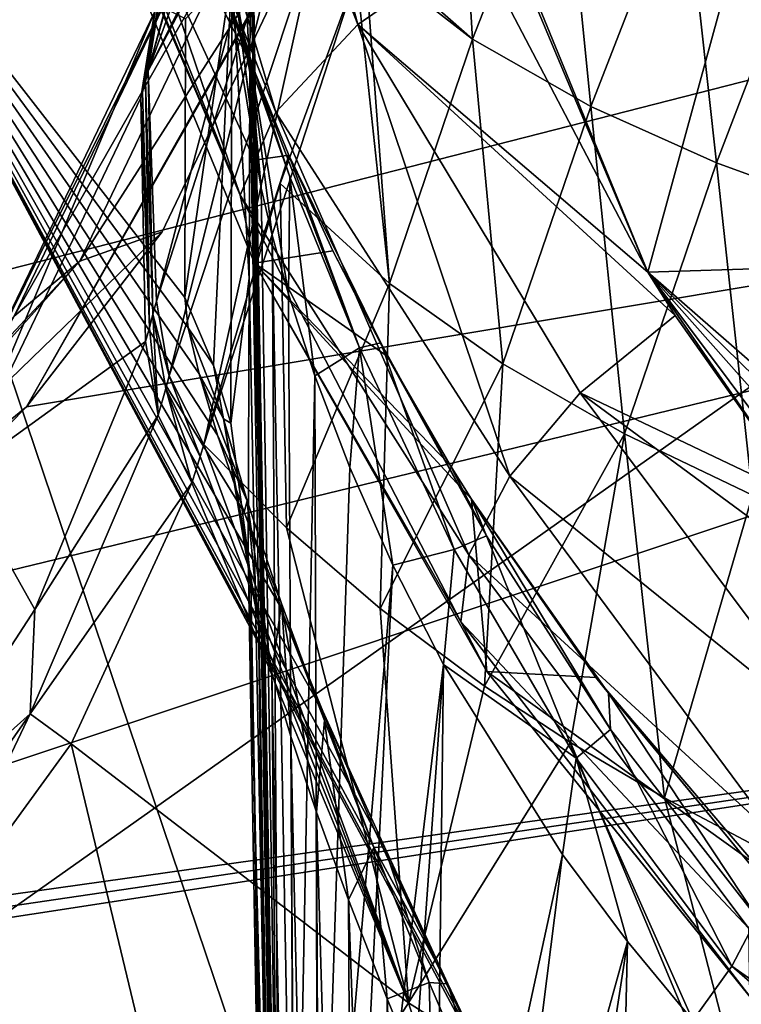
# Model space of a CAD drawing. Header units: millimetres. Extents: x -25 to 26, y -375 to 195.
# Tile 24 of 57: x -17.13 to -14.22, y 171.58 to 175.56. Entities that reach past the tile are written whole.
import ezdxf

# ---------------------------------------------------------------- set-up
doc = ezdxf.new("R2010")
doc.units = ezdxf.units.MM
doc.header["$LTSCALE"] = 20.092208
for name, color, linetype in [('100', 7, 'CONTINUOUS'), ('101', 7, 'CONTINUOUS'), ('104', 7, 'CONTINUOUS'), ('112', 7, 'CONTINUOUS'), ('113', 7, 'CONTINUOUS'), ('115', 7, 'CONTINUOUS'), ('118', 7, 'CONTINUOUS'), ('125', 7, 'CONTINUOUS'), ('126', 7, 'CONTINUOUS'), ('13', 7, 'CONTINUOUS'), ('137', 7, 'CONTINUOUS'), ('138', 7, 'CONTINUOUS'), ('139', 7, 'CONTINUOUS'), ('14', 7, 'CONTINUOUS'), ('140', 7, 'CONTINUOUS'), ('141', 7, 'CONTINUOUS'), ('19', 7, 'CONTINUOUS'), ('21', 7, 'CONTINUOUS'), ('38', 7, 'CONTINUOUS'), ('39', 7, 'CONTINUOUS'), ('40', 7, 'CONTINUOUS'), ('45', 7, 'CONTINUOUS'), ('46', 7, 'CONTINUOUS'), ('47', 7, 'CONTINUOUS'), ('48', 7, 'CONTINUOUS'), ('88', 7, 'CONTINUOUS'), ('89', 7, 'CONTINUOUS'), ('90', 7, 'CONTINUOUS'), ('91', 7, 'CONTINUOUS')]:
    doc.layers.add(name, color=color, linetype=linetype)

msp = doc.modelspace()

# ---------------------------------------------------------------- linework, layer by layer
at = {"layer": '100', "color": 7, "linetype": 'CONTINUOUS', "true_color": 0xa2afbf}
for points in [[(-18.751, 177.135, 164.4186), (-11.4311, 176.024, 155.146), (-18.751, 174.1522, 156.7035), (-18.751, 177.135, 164.4186)], [(-11.4311, 176.024, 155.146), (-11.4311, 169.127, 140.2987), (-18.751, 170.8471, 149.121), (-11.4311, 176.024, 155.146)], [(-18.751, 174.1522, 156.7035), (-11.4311, 176.024, 155.146), (-18.751, 170.8471, 149.121), (-18.751, 174.1522, 156.7035)]]:
    msp.add_3dface(points, dxfattribs=at)
at = {"layer": '101', "color": 7, "linetype": 'CONTINUOUS', "true_color": 0xa2afbf}
for points in [[(-16.1848, 174.5786, 259.2706), (-17.9055, 178.7385, 256.8267), (-16.1848, 174.9958, 256.3998), (-16.1848, 174.5786, 259.2706)], [(-16.1848, 174.9958, 256.3998), (-17.9055, 178.7385, 256.8267), (-16.1848, 175.3548, 253.6291), (-16.1848, 174.9958, 256.3998)], [(-16.1848, 175.3548, 253.6291), (-17.9055, 178.7385, 256.8267), (-16.2839, 175.6126, 253.1297), (-16.1848, 175.3548, 253.6291)], [(-15.1057, 168.0085, 182.4417), (-15.1097, 171.0601, 195.0951), (-17.9019, 176.2844, 191.9368), (-15.1057, 168.0085, 182.4417)], [(-15.1057, 168.0085, 182.4417), (-17.9019, 176.2844, 191.9368), (-17.9019, 172.1758, 176.1568), (-15.1057, 168.0085, 182.4417)], [(-17.9019, 176.2844, 191.9368), (-15.1097, 171.0601, 195.0951), (-15.2873, 171.4141, 195.2505), (-17.9019, 176.2844, 191.9368)], [(-16.4636, 175.5669, 206.3646), (-17.9019, 176.2844, 191.9368), (-16.4668, 174.4394, 199.1314), (-16.4636, 175.5669, 206.3646)], [(-16.4668, 174.4394, 199.1314), (-17.9019, 176.2844, 191.9368), (-16.4527, 174.3171, 198.6091), (-16.4668, 174.4394, 199.1314)], [(-16.4527, 174.3171, 198.6091), (-17.9019, 176.2844, 191.9368), (-16.4088, 174.1317, 198.0858), (-16.4527, 174.3171, 198.6091)], [(-16.4088, 174.1317, 198.0858), (-17.9019, 176.2844, 191.9368), (-16.3338, 173.8835, 197.5717), (-16.4088, 174.1317, 198.0858)], [(-16.3338, 173.8835, 197.5717), (-17.9019, 176.2844, 191.9368), (-16.226, 173.5718, 197.0734), (-16.3338, 173.8835, 197.5717)], [(-16.226, 173.5718, 197.0734), (-17.9019, 176.2844, 191.9368), (-16.0844, 173.1986, 196.6006), (-16.226, 173.5718, 197.0734)], [(-16.0844, 173.1986, 196.6006), (-17.9019, 176.2844, 191.9368), (-15.9083, 172.7676, 196.1629), (-16.0844, 173.1986, 196.6006)], [(-15.9083, 172.7676, 196.1629), (-17.9019, 176.2844, 191.9368), (-15.6968, 172.2827, 195.7684), (-15.9083, 172.7676, 196.1629)], [(-15.6968, 172.2827, 195.7684), (-17.9019, 176.2844, 191.9368), (-15.4508, 171.7515, 195.4267), (-15.6968, 172.2827, 195.7684)], [(-15.4508, 171.7515, 195.4267), (-17.9019, 176.2844, 191.9368), (-15.2873, 171.4141, 195.2505), (-15.4508, 171.7515, 195.4267)], [(-15.1057, 164.056, 170.0034), (-15.1057, 168.0085, 182.4417), (-17.9019, 172.1758, 176.1568), (-15.1057, 164.056, 170.0034)], [(-15.1057, 164.056, 170.0034), (-17.9019, 172.1758, 176.1568), (-17.9019, 166.7148, 160.7925), (-15.1057, 164.056, 170.0034)]]:
    msp.add_3dface(points, dxfattribs=at)
at = {"layer": '104', "color": 7, "linetype": 'CONTINUOUS', "true_color": 0xa2afbf}
for points in [[(-17.3895, 181.3599, 257.6355), (-14.5942, 174.5428, 261.6457), (-12.6842, 181.5111, 259.7436), (-17.3895, 181.3599, 257.6355)], [(-14.5942, 174.5428, 261.6457), (-8.868, 174.7225, 263.4509), (-12.6842, 181.5111, 259.7436), (-14.5942, 174.5428, 261.6457)], [(-17.1122, 180.5351, 258.1991), (-14.5942, 174.5428, 261.6457), (-17.3895, 181.3599, 257.6355), (-17.1122, 180.5351, 258.1991)], [(-15.2913, 175.8723, 260.9482), (-14.5942, 174.5428, 261.6457), (-17.1122, 180.5351, 258.1991), (-15.2913, 175.8723, 260.9482)], [(-8.868, 174.7225, 263.4509), (-14.5942, 174.5428, 261.6457), (-9.3733, 169.9886, 264.3199), (-8.868, 174.7225, 263.4509)], [(-9.3733, 169.9886, 264.3199), (-14.5942, 174.5428, 261.6457), (-10.8181, 170.8495, 263.7948), (-9.3733, 169.9886, 264.3199)], [(-10.8181, 170.8495, 263.7948), (-14.5942, 174.5428, 261.6457), (-12.1984, 171.8401, 263.1825), (-10.8181, 170.8495, 263.7948)], [(-12.1984, 171.8401, 263.1825), (-14.5942, 174.5428, 261.6457), (-13.443, 173.0048, 262.4924), (-12.1984, 171.8401, 263.1825)], [(-13.443, 173.0048, 262.4924), (-14.5942, 174.5428, 261.6457), (-13.9574, 173.6208, 262.1467), (-13.443, 173.0048, 262.4924)], [(-13.9574, 173.6208, 262.1467), (-14.5942, 174.5428, 261.6457), (-14.484, 174.3678, 261.7396), (-13.9574, 173.6208, 262.1467)]]:
    msp.add_3dface(points, dxfattribs=at)
at = {"layer": '112', "color": 7, "linetype": 'CONTINUOUS', "true_color": 0xa2afbf}
for points in [[(-16.2103, 173.3959, 199.3151), (-16.2001, 173.2869, 198.9126), (-16.1038, 167.3037, 199.5915), (-16.2103, 173.3959, 199.3151)], [(-16.2001, 173.2869, 198.9126), (-16.1688, 173.1292, 198.5048), (-16.0911, 167.2119, 199.1315), (-16.2001, 173.2869, 198.9126)], [(-16.1038, 167.3037, 199.5915), (-16.2001, 173.2869, 198.9126), (-16.0911, 167.2119, 199.1315), (-16.1038, 167.3037, 199.5915)], [(-16.1688, 173.1292, 198.5048), (-16.1151, 172.9225, 198.098), (-16.0588, 167.1325, 198.7285), (-16.1688, 173.1292, 198.5048)], [(-16.0911, 167.2119, 199.1315), (-16.1688, 173.1292, 198.5048), (-16.0588, 167.1325, 198.7285), (-16.0911, 167.2119, 199.1315)], [(-16.1151, 172.9225, 198.098), (-16.0375, 172.6656, 197.6944), (-16.0018, 167.0495, 198.3024), (-16.1151, 172.9225, 198.098)], [(-16.0588, 167.1325, 198.7285), (-16.1151, 172.9225, 198.098), (-16.0018, 167.0495, 198.3024), (-16.0588, 167.1325, 198.7285)], [(-16.0375, 172.6656, 197.6944), (-15.9346, 172.3593, 197.2997), (-15.9097, 166.9599, 197.8344), (-16.0375, 172.6656, 197.6944)], [(-16.0018, 167.0495, 198.3024), (-16.0375, 172.6656, 197.6944), (-15.9097, 166.9599, 197.8344), (-16.0018, 167.0495, 198.3024)], [(-15.9346, 172.3593, 197.2997), (-15.8054, 172.0054, 196.9204), (-15.7762, 166.8694, 197.3499), (-15.9346, 172.3593, 197.2997)], [(-15.9097, 166.9599, 197.8344), (-15.9346, 172.3593, 197.2997), (-15.7762, 166.8694, 197.3499), (-15.9097, 166.9599, 197.8344)], [(-15.8054, 172.0054, 196.9204), (-15.6486, 171.6049, 196.5625), (-15.618, 166.7922, 196.9225), (-15.8054, 172.0054, 196.9204)], [(-15.7762, 166.8694, 197.3499), (-15.8054, 172.0054, 196.9204), (-15.618, 166.7922, 196.9225), (-15.7762, 166.8694, 197.3499)], [(-15.6486, 171.6049, 196.5625), (-15.4645, 171.1611, 196.2362), (-15.449, 166.7311, 196.5694), (-15.6486, 171.6049, 196.5625)], [(-15.618, 166.7922, 196.9225), (-15.6486, 171.6049, 196.5625), (-15.449, 166.7311, 196.5694), (-15.618, 166.7922, 196.9225)]]:
    msp.add_3dface(points, dxfattribs=at)
at = {"layer": '113', "color": 7, "linetype": 'CONTINUOUS', "true_color": 0xa2afbf}
for points in [[(-16.1982, 176.1588, 228.1527), (-16.2009, 175.8997, 220.9963), (-16.1038, 170.6819, 226.6227), (-16.1982, 176.1588, 228.1527)], [(-16.1943, 176.0123, 239.1589), (-16.1982, 176.1588, 228.1527), (-16.1038, 170.7638, 241.7882), (-16.1943, 176.0123, 239.1589)], [(-16.1038, 170.7638, 241.7882), (-16.1982, 176.1588, 228.1527), (-16.1038, 170.6819, 226.6227), (-16.1038, 170.7638, 241.7882)], [(-16.1918, 175.5591, 246.3639), (-16.1943, 176.0123, 239.1589), (-16.1038, 170.7638, 241.7882), (-16.1918, 175.5591, 246.3639)], [(-16.2009, 175.8997, 220.9963), (-16.2039, 175.3513, 213.7363), (-16.1038, 170.6819, 226.6227), (-16.2009, 175.8997, 220.9963)], [(-16.1915, 175.1252, 251.6237), (-16.1918, 175.5591, 246.3639), (-16.1038, 169.8858, 254.0422), (-16.1915, 175.1252, 251.6237)], [(-16.1038, 169.8858, 254.0422), (-16.1918, 175.5591, 246.3639), (-16.1038, 170.7638, 241.7882), (-16.1038, 169.8858, 254.0422)], [(-16.2039, 175.3513, 213.7363), (-16.207, 174.5164, 206.5069), (-16.1038, 169.3021, 211.4433), (-16.2039, 175.3513, 213.7363)], [(-16.1038, 170.6819, 226.6227), (-16.2039, 175.3513, 213.7363), (-16.1038, 169.3021, 211.4433), (-16.1038, 170.6819, 226.6227)], [(-16.1495, 172.6204, 252.7948), (-16.1915, 175.1252, 251.6237), (-16.1038, 169.8858, 254.0422), (-16.1495, 172.6204, 252.7948)], [(-16.207, 174.5164, 206.5069), (-16.2103, 173.3959, 199.3151), (-16.1038, 169.3021, 211.4433), (-16.207, 174.5164, 206.5069)], [(-16.2103, 173.3959, 199.3151), (-16.1038, 167.3037, 199.5915), (-16.1038, 169.3021, 211.4433), (-16.2103, 173.3959, 199.3151)]]:
    msp.add_3dface(points, dxfattribs=at)
at = {"layer": '115', "color": 7, "linetype": 'CONTINUOUS', "true_color": 0xa2afbf}
for points in [[(-16.1915, 175.1252, 251.6237), (-16.1495, 172.6204, 252.7948), (-16.0828, 169.8636, 254.367), (-16.1915, 175.1252, 251.6237)], [(-16.1576, 174.8823, 252.3399), (-16.1915, 175.1252, 251.6237), (-16.0828, 169.8636, 254.367), (-16.1576, 174.8823, 252.3399)], [(-16.1131, 174.6926, 252.7323), (-16.1576, 174.8823, 252.3399), (-16.0828, 169.8636, 254.367), (-16.1131, 174.6926, 252.7323)], [(-16.0468, 174.4535, 253.1435), (-16.1131, 174.6926, 252.7323), (-16.0225, 169.8447, 254.663), (-16.0468, 174.4535, 253.1435)], [(-16.0225, 169.8447, 254.663), (-16.1131, 174.6926, 252.7323), (-16.0828, 169.8636, 254.367), (-16.0225, 169.8447, 254.663)], [(-15.9405, 174.1235, 253.6295), (-16.0468, 174.4535, 253.1435), (-16.0225, 169.8447, 254.663), (-15.9405, 174.1235, 253.6295)], [(-15.9274, 169.8297, 254.9303), (-15.9405, 174.1235, 253.6295), (-16.0225, 169.8447, 254.663), (-15.9274, 169.8297, 254.9303)], [(-15.7998, 173.7523, 254.1103), (-15.9405, 174.1235, 253.6295), (-15.9274, 169.8297, 254.9303), (-15.7998, 173.7523, 254.1103)], [(-15.6253, 173.3577, 254.5651), (-15.7998, 173.7523, 254.1103), (-15.9274, 169.8297, 254.9303), (-15.6253, 173.3577, 254.5651)], [(-15.8007, 169.818, 255.1695), (-15.6253, 173.3577, 254.5651), (-15.9274, 169.8297, 254.9303), (-15.8007, 169.818, 255.1695)], [(-15.42, 172.9571, 254.976), (-15.6253, 173.3577, 254.5651), (-15.8007, 169.818, 255.1695), (-15.42, 172.9571, 254.976)], [(-15.6438, 169.809, 255.383), (-15.42, 172.9571, 254.976), (-15.8007, 169.818, 255.1695), (-15.6438, 169.809, 255.383)], [(-15.4577, 169.8026, 255.5706), (-15.42, 172.9571, 254.976), (-15.6438, 169.809, 255.383), (-15.4577, 169.8026, 255.5706)], [(-14.9393, 172.1888, 255.6232), (-15.42, 172.9571, 254.976), (-15.4577, 169.8026, 255.5706), (-14.9393, 172.1888, 255.6232)], [(-16.1495, 172.6204, 252.7948), (-16.1038, 169.8858, 254.0422), (-16.0828, 169.8636, 254.367), (-16.1495, 172.6204, 252.7948)], [(-15.241, 169.7993, 255.7329), (-14.9393, 172.1888, 255.6232), (-15.4577, 169.8026, 255.5706), (-15.241, 169.7993, 255.7329)], [(-14.6771, 171.8372, 255.8513), (-14.9393, 172.1888, 255.6232), (-15.241, 169.7993, 255.7329), (-14.6771, 171.8372, 255.8513)], [(-14.991, 169.7986, 255.8688), (-14.6771, 171.8372, 255.8513), (-15.241, 169.7993, 255.7329), (-14.991, 169.7986, 255.8688)], [(-14.991, 169.7986, 255.8688), (-14.7034, 170.6649, 255.9424), (-14.6771, 171.8372, 255.8513), (-14.991, 169.7986, 255.8688)], [(-14.7034, 170.6649, 255.9424), (-14.4126, 171.5169, 256.0155), (-14.6771, 171.8372, 255.8513), (-14.7034, 170.6649, 255.9424)]]:
    msp.add_3dface(points, dxfattribs=at)
at = {"layer": '118', "color": 7, "linetype": 'CONTINUOUS', "true_color": 0xa2afbf}
for points in [[(-16.1848, 174.9958, 256.3998), (-16.1848, 175.3548, 253.6291), (-16.0454, 175.0155, 254.2145), (-16.1848, 174.9958, 256.3998)], [(-16.1848, 174.5786, 259.2706), (-16.1848, 174.9958, 256.3998), (-16.0454, 175.0155, 254.2145), (-16.1848, 174.5786, 259.2706)], [(-15.8675, 174.629, 254.7674), (-16.1848, 174.5786, 259.2706), (-16.0454, 175.0155, 254.2145), (-15.8675, 174.629, 254.7674)], [(-15.648, 174.203, 255.2824), (-16.1848, 174.5786, 259.2706), (-15.8675, 174.629, 254.7674), (-15.648, 174.203, 255.2824)], [(-15.3077, 173.625, 255.864), (-16.1848, 174.5786, 259.2706), (-15.3931, 173.7621, 255.7367), (-15.3077, 173.625, 255.864)], [(-16.1848, 174.5786, 259.2706), (-15.3077, 173.625, 255.864), (-15.245, 172.9282, 260.0165), (-16.1848, 174.5786, 259.2706)], [(-15.3931, 173.7621, 255.7367), (-16.1848, 174.5786, 259.2706), (-15.648, 174.203, 255.2824), (-15.3931, 173.7621, 255.7367)], [(-15.3077, 173.625, 255.864), (-14.8046, 172.9039, 256.4351), (-15.245, 172.9282, 260.0165), (-15.3077, 173.625, 255.864)], [(-14.8046, 172.9039, 256.4351), (-14.1633, 172.1522, 256.8572), (-15.245, 172.9282, 260.0165), (-14.8046, 172.9039, 256.4351)], [(-15.245, 172.9282, 260.0165), (-14.1633, 172.1522, 256.8572), (-14.0423, 171.4407, 260.7352), (-15.245, 172.9282, 260.0165)]]:
    msp.add_3dface(points, dxfattribs=at)
at = {"layer": '125', "color": 7, "linetype": 'CONTINUOUS', "true_color": 0xa2afbf}
for points in [[(-14.5942, 174.5428, 261.6457), (-15.2913, 175.8723, 260.9482), (-15.7672, 175.5432, 260.7194), (-14.5942, 174.5428, 261.6457)], [(-16.0981, 175.1892, 260.3291), (-15.1524, 173.7181, 261.3045), (-15.7672, 175.5432, 260.7194), (-16.0981, 175.1892, 260.3291)], [(-14.484, 174.3678, 261.7396), (-14.5942, 174.5428, 261.6457), (-15.7672, 175.5432, 260.7194), (-14.484, 174.3678, 261.7396)], [(-14.8684, 174.0546, 261.5814), (-14.484, 174.3678, 261.7396), (-15.7672, 175.5432, 260.7194), (-14.8684, 174.0546, 261.5814)], [(-15.1524, 173.7181, 261.3045), (-14.8684, 174.0546, 261.5814), (-15.7672, 175.5432, 260.7194), (-15.1524, 173.7181, 261.3045)], [(-16.2433, 174.8539, 259.8255), (-15.3179, 173.3999, 260.9278), (-16.0981, 175.1892, 260.3291), (-16.2433, 174.8539, 259.8255)], [(-15.3179, 173.3999, 260.9278), (-15.1524, 173.7181, 261.3045), (-16.0981, 175.1892, 260.3291), (-15.3179, 173.3999, 260.9278)], [(-16.1848, 174.5786, 259.2706), (-15.3499, 173.1287, 260.485), (-16.2433, 174.8539, 259.8255), (-16.1848, 174.5786, 259.2706)], [(-15.3499, 173.1287, 260.485), (-15.3179, 173.3999, 260.9278), (-16.2433, 174.8539, 259.8255), (-15.3499, 173.1287, 260.485)], [(-16.1848, 174.5786, 259.2706), (-15.245, 172.9282, 260.0165), (-15.3499, 173.1287, 260.485), (-16.1848, 174.5786, 259.2706)], [(-13.9574, 173.6208, 262.1467), (-14.484, 174.3678, 261.7396), (-14.8684, 174.0546, 261.5814), (-13.9574, 173.6208, 262.1467)], [(-14.8684, 174.0546, 261.5814), (-15.1524, 173.7181, 261.3045), (-13.804, 172.6291, 262.3524), (-14.8684, 174.0546, 261.5814)], [(-13.443, 173.0048, 262.4924), (-13.9574, 173.6208, 262.1467), (-14.8684, 174.0546, 261.5814), (-13.443, 173.0048, 262.4924)], [(-13.443, 173.0048, 262.4924), (-14.8684, 174.0546, 261.5814), (-13.804, 172.6291, 262.3524), (-13.443, 173.0048, 262.4924)], [(-15.1524, 173.7181, 261.3045), (-15.3179, 173.3999, 260.9278), (-14.0561, 172.2394, 262.0784), (-15.1524, 173.7181, 261.3045)], [(-13.804, 172.6291, 262.3524), (-15.1524, 173.7181, 261.3045), (-14.0561, 172.2394, 262.0784), (-13.804, 172.6291, 262.3524)], [(-15.3179, 173.3999, 260.9278), (-15.3499, 173.1287, 260.485), (-14.1865, 171.8892, 261.6899), (-15.3179, 173.3999, 260.9278)], [(-14.0561, 172.2394, 262.0784), (-15.3179, 173.3999, 260.9278), (-14.1865, 171.8892, 261.6899), (-14.0561, 172.2394, 262.0784)], [(-15.3499, 173.1287, 260.485), (-15.245, 172.9282, 260.0165), (-14.1822, 171.6141, 261.2264), (-15.3499, 173.1287, 260.485)], [(-14.1865, 171.8892, 261.6899), (-15.3499, 173.1287, 260.485), (-14.1822, 171.6141, 261.2264), (-14.1865, 171.8892, 261.6899)], [(-15.245, 172.9282, 260.0165), (-14.0423, 171.4407, 260.7352), (-14.1822, 171.6141, 261.2264), (-15.245, 172.9282, 260.0165)]]:
    msp.add_3dface(points, dxfattribs=at)
at = {"layer": '126', "color": 7, "linetype": 'CONTINUOUS', "true_color": 0xa2afbf}
for points in [[(-15.7672, 175.5432, 260.7194), (-17.1122, 180.5351, 258.1991), (-17.6144, 180.2541, 257.935), (-15.7672, 175.5432, 260.7194)], [(-15.2913, 175.8723, 260.9482), (-17.1122, 180.5351, 258.1991), (-15.7672, 175.5432, 260.7194), (-15.2913, 175.8723, 260.9482)], [(-16.0981, 175.1892, 260.3291), (-17.6144, 180.2541, 257.935), (-17.9534, 179.8793, 257.5573), (-16.0981, 175.1892, 260.3291)], [(-16.0981, 175.1892, 260.3291), (-15.7672, 175.5432, 260.7194), (-17.6144, 180.2541, 257.935), (-16.0981, 175.1892, 260.3291)], [(-16.2433, 174.8539, 259.8255), (-17.9534, 179.8793, 257.5573), (-18.1061, 179.4972, 257.0791), (-16.2433, 174.8539, 259.8255)], [(-16.2433, 174.8539, 259.8255), (-16.0981, 175.1892, 260.3291), (-17.9534, 179.8793, 257.5573), (-16.2433, 174.8539, 259.8255)], [(-18.0553, 179.1507, 256.5543), (-16.2433, 174.8539, 259.8255), (-18.1061, 179.4972, 257.0791), (-18.0553, 179.1507, 256.5543)], [(-18.0553, 179.1507, 256.5543), (-17.9055, 178.7385, 256.8267), (-16.2433, 174.8539, 259.8255), (-18.0553, 179.1507, 256.5543)], [(-17.9055, 178.7385, 256.8267), (-16.1848, 174.5786, 259.2706), (-16.2433, 174.8539, 259.8255), (-17.9055, 178.7385, 256.8267)]]:
    msp.add_3dface(points, dxfattribs=at)
at = {"layer": '13', "color": 7, "linetype": 'CONTINUOUS', "true_color": 0xa2afbf}
for points in [[(-15.8082, 176.2884, 41.5738), (-7.9666, 177.7078, 41.1117), (-8.6069, 175.4163, 34.2358), (-15.8082, 176.2884, 41.5738)], [(-15.8143, 176.2656, 41.5041), (-15.8082, 176.2884, 41.5738), (-17.1064, 173.9977, 34.7057), (-15.8143, 176.2656, 41.5041)], [(-17.1064, 173.9977, 34.7057), (-15.8082, 176.2884, 41.5738), (-8.6069, 175.4163, 34.2358), (-17.1064, 173.9977, 34.7057)], [(-16.558, 174.705, 36.7977), (-15.8143, 176.2656, 41.5041), (-17.1064, 173.9977, 34.7057), (-16.558, 174.705, 36.7977)], [(-17.9399, 173.1502, 32.2297), (-8.6069, 175.4163, 34.2358), (-19.9285, 171.6388, 27.8886), (-17.9399, 173.1502, 32.2297)], [(-19.9285, 171.6388, 27.8886), (-8.6069, 175.4163, 34.2358), (-10.013, 173.0335, 27.3911), (-19.9285, 171.6388, 27.8886)], [(-17.1064, 173.9977, 34.7057), (-8.6069, 175.4163, 34.2358), (-17.9399, 173.1502, 32.2297), (-17.1064, 173.9977, 34.7057)]]:
    msp.add_3dface(points, dxfattribs=at)
at = {"layer": '137', "color": 7, "linetype": 'CONTINUOUS', "true_color": 0xa2afbf}
for points in [[(-14.2545, 171.7374, 256.1268), (-12.5348, 170.5325, 257.076), (-14.1529, 171.9325, 256.322), (-14.2545, 171.7374, 256.1268)], [(-14.4126, 171.5169, 256.0155), (-12.6143, 170.31, 256.8813), (-14.2545, 171.7374, 256.1268), (-14.4126, 171.5169, 256.0155)], [(-12.6143, 170.31, 256.8813), (-12.5348, 170.5325, 257.076), (-14.2545, 171.7374, 256.1268), (-12.6143, 170.31, 256.8813)]]:
    msp.add_3dface(points, dxfattribs=at)
at = {"layer": '138', "color": 7, "linetype": 'CONTINUOUS', "true_color": 0xa2afbf}
for points in [[(-16.0454, 175.0155, 254.2145), (-16.1848, 175.3548, 253.6291), (-15.7597, 174.2372, 254.289), (-16.0454, 175.0155, 254.2145)], [(-15.7597, 174.2372, 254.289), (-16.1848, 175.3548, 253.6291), (-16.042, 174.928, 253.3629), (-15.7597, 174.2372, 254.289)], [(-15.8675, 174.629, 254.7674), (-16.0454, 175.0155, 254.2145), (-15.6735, 174.2565, 254.9183), (-15.8675, 174.629, 254.7674)], [(-15.6735, 174.2565, 254.9183), (-16.0454, 175.0155, 254.2145), (-15.7597, 174.2372, 254.289), (-15.6735, 174.2565, 254.9183)], [(-16.0468, 174.4535, 253.1435), (-15.9405, 174.1235, 253.6295), (-16.042, 174.928, 253.3629), (-16.0468, 174.4535, 253.1435)], [(-15.9405, 174.1235, 253.6295), (-15.7597, 174.2372, 254.289), (-16.042, 174.928, 253.3629), (-15.9405, 174.1235, 253.6295)], [(-15.648, 174.203, 255.2824), (-15.8675, 174.629, 254.7674), (-15.6735, 174.2565, 254.9183), (-15.648, 174.203, 255.2824)], [(-15.3777, 173.4215, 255.0568), (-15.6735, 174.2565, 254.9183), (-15.7597, 174.2372, 254.289), (-15.3777, 173.4215, 255.0568)], [(-15.2462, 173.4763, 255.5127), (-15.648, 174.203, 255.2824), (-15.6735, 174.2565, 254.9183), (-15.2462, 173.4763, 255.5127)], [(-15.2462, 173.4763, 255.5127), (-15.6735, 174.2565, 254.9183), (-15.3777, 173.4215, 255.0568), (-15.2462, 173.4763, 255.5127)], [(-15.9405, 174.1235, 253.6295), (-15.7998, 173.7523, 254.1103), (-15.7597, 174.2372, 254.289), (-15.9405, 174.1235, 253.6295)], [(-15.7998, 173.7523, 254.1103), (-15.6253, 173.3577, 254.5651), (-15.7597, 174.2372, 254.289), (-15.7998, 173.7523, 254.1103)], [(-15.6253, 173.3577, 254.5651), (-15.3777, 173.4215, 255.0568), (-15.7597, 174.2372, 254.289), (-15.6253, 173.3577, 254.5651)], [(-15.3931, 173.7621, 255.7367), (-15.648, 174.203, 255.2824), (-15.2462, 173.4763, 255.5127), (-15.3931, 173.7621, 255.7367)], [(-15.3077, 173.625, 255.864), (-15.3931, 173.7621, 255.7367), (-15.2462, 173.4763, 255.5127), (-15.3077, 173.625, 255.864)], [(-14.8046, 172.9039, 256.4351), (-15.3077, 173.625, 255.864), (-14.7536, 172.8404, 256.2858), (-14.8046, 172.9039, 256.4351)], [(-14.7536, 172.8404, 256.2858), (-15.3077, 173.625, 255.864), (-14.7453, 172.6935, 255.9921), (-14.7536, 172.8404, 256.2858)], [(-14.7453, 172.6935, 255.9921), (-15.3077, 173.625, 255.864), (-15.2462, 173.4763, 255.5127), (-14.7453, 172.6935, 255.9921)], [(-14.884, 172.5778, 255.689), (-15.2462, 173.4763, 255.5127), (-15.3777, 173.4215, 255.0568), (-14.884, 172.5778, 255.689)], [(-14.7453, 172.6935, 255.9921), (-15.2462, 173.4763, 255.5127), (-14.884, 172.5778, 255.689), (-14.7453, 172.6935, 255.9921)], [(-15.6253, 173.3577, 254.5651), (-15.42, 172.9571, 254.976), (-15.3777, 173.4215, 255.0568), (-15.6253, 173.3577, 254.5651)], [(-15.42, 172.9571, 254.976), (-14.884, 172.5778, 255.689), (-15.3777, 173.4215, 255.0568), (-15.42, 172.9571, 254.976)], [(-15.42, 172.9571, 254.976), (-14.9393, 172.1888, 255.6232), (-14.884, 172.5778, 255.689), (-15.42, 172.9571, 254.976)], [(-14.1633, 172.1522, 256.8572), (-14.8046, 172.9039, 256.4351), (-14.1212, 172.0769, 256.5763), (-14.1633, 172.1522, 256.8572)], [(-14.1212, 172.0769, 256.5763), (-14.8046, 172.9039, 256.4351), (-14.7536, 172.8404, 256.2858), (-14.1212, 172.0769, 256.5763)], [(-14.1529, 171.9325, 256.322), (-14.1212, 172.0769, 256.5763), (-14.7536, 172.8404, 256.2858), (-14.1529, 171.9325, 256.322)], [(-14.1529, 171.9325, 256.322), (-14.7536, 172.8404, 256.2858), (-14.7453, 172.6935, 255.9921), (-14.1529, 171.9325, 256.322)], [(-14.2545, 171.7374, 256.1268), (-14.7453, 172.6935, 255.9921), (-14.884, 172.5778, 255.689), (-14.2545, 171.7374, 256.1268)], [(-14.2545, 171.7374, 256.1268), (-14.1529, 171.9325, 256.322), (-14.7453, 172.6935, 255.9921), (-14.2545, 171.7374, 256.1268)], [(-14.9393, 172.1888, 255.6232), (-14.6771, 171.8372, 255.8513), (-14.884, 172.5778, 255.689), (-14.9393, 172.1888, 255.6232)], [(-14.6771, 171.8372, 255.8513), (-14.4126, 171.5169, 256.0155), (-14.884, 172.5778, 255.689), (-14.6771, 171.8372, 255.8513)], [(-14.4126, 171.5169, 256.0155), (-14.2545, 171.7374, 256.1268), (-14.884, 172.5778, 255.689), (-14.4126, 171.5169, 256.0155)]]:
    msp.add_3dface(points, dxfattribs=at)
at = {"layer": '139', "color": 7, "linetype": 'CONTINUOUS', "true_color": 0xa2afbf}
for points in [[(-16.2839, 175.6126, 253.1297), (-16.3535, 175.8099, 252.6423), (-16.205, 175.4185, 252.5745), (-16.2839, 175.6126, 253.1297)], [(-16.205, 175.4185, 252.5745), (-16.3535, 175.8099, 252.6423), (-16.3033, 175.7705, 251.6874), (-16.205, 175.4185, 252.5745)], [(-16.1576, 174.8823, 252.3399), (-16.205, 175.4185, 252.5745), (-16.3033, 175.7705, 251.6874), (-16.1576, 174.8823, 252.3399)], [(-16.1576, 174.8823, 252.3399), (-16.3033, 175.7705, 251.6874), (-16.2524, 175.5956, 251.6664), (-16.1576, 174.8823, 252.3399)], [(-16.1848, 175.3548, 253.6291), (-16.2839, 175.6126, 253.1297), (-16.042, 174.928, 253.3629), (-16.1848, 175.3548, 253.6291)], [(-16.042, 174.928, 253.3629), (-16.2839, 175.6126, 253.1297), (-16.205, 175.4185, 252.5745), (-16.042, 174.928, 253.3629)], [(-16.1915, 175.1252, 251.6237), (-16.1576, 174.8823, 252.3399), (-16.2524, 175.5956, 251.6664), (-16.1915, 175.1252, 251.6237)], [(-16.1576, 174.8823, 252.3399), (-16.1131, 174.6926, 252.7323), (-16.205, 175.4185, 252.5745), (-16.1576, 174.8823, 252.3399)], [(-16.1131, 174.6926, 252.7323), (-16.0468, 174.4535, 253.1435), (-16.205, 175.4185, 252.5745), (-16.1131, 174.6926, 252.7323)], [(-16.0468, 174.4535, 253.1435), (-16.042, 174.928, 253.3629), (-16.205, 175.4185, 252.5745), (-16.0468, 174.4535, 253.1435)]]:
    msp.add_3dface(points, dxfattribs=at)
at = {"layer": '14', "color": 7, "linetype": 'CONTINUOUS', "true_color": 0xa2afbf}
for points in [[(-20.0555, 171.5555, 27.6521), (-10.013, 173.0335, 27.3911), (-20.1838, 171.4717, 27.4175), (-20.0555, 171.5555, 27.6521)], [(-20.1838, 171.4717, 27.4175), (-10.013, 173.0335, 27.3911), (-11.2937, 171.0322, 21.9086), (-20.1838, 171.4717, 27.4175)], [(-19.9285, 171.6388, 27.8886), (-10.013, 173.0335, 27.3911), (-20.0555, 171.5555, 27.6521), (-19.9285, 171.6388, 27.8886)]]:
    msp.add_3dface(points, dxfattribs=at)
at = {"layer": '140', "color": 7, "linetype": 'CONTINUOUS', "true_color": 0xa2afbf}
for points in [[(-16.1943, 176.0123, 239.1589), (-16.1918, 175.5591, 246.3639), (-16.2671, 176.5938, 238.5583), (-16.1943, 176.0123, 239.1589)], [(-16.1918, 175.5591, 246.3639), (-16.1915, 175.1252, 251.6237), (-16.2671, 176.5938, 238.5583), (-16.1918, 175.5591, 246.3639)], [(-16.1915, 175.1252, 251.6237), (-16.2524, 175.5956, 251.6664), (-16.2671, 176.5938, 238.5583), (-16.1915, 175.1252, 251.6237)], [(-16.2039, 175.3513, 213.7363), (-16.2009, 175.8997, 220.9963), (-16.277, 175.7629, 212.2577), (-16.2039, 175.3513, 213.7363)], [(-16.4636, 175.5669, 206.3646), (-16.4668, 174.4394, 199.1314), (-16.277, 175.7629, 212.2577), (-16.4636, 175.5669, 206.3646)], [(-16.277, 175.7629, 212.2577), (-16.4668, 174.4394, 199.1314), (-16.3504, 174.1663, 199.1795), (-16.277, 175.7629, 212.2577)], [(-16.28, 173.9316, 199.2208), (-16.277, 175.7629, 212.2577), (-16.3504, 174.1663, 199.1795), (-16.28, 173.9316, 199.2208)], [(-16.207, 174.5164, 206.5069), (-16.277, 175.7629, 212.2577), (-16.28, 173.9316, 199.2208), (-16.207, 174.5164, 206.5069)], [(-16.207, 174.5164, 206.5069), (-16.2039, 175.3513, 213.7363), (-16.277, 175.7629, 212.2577), (-16.207, 174.5164, 206.5069)], [(-16.2103, 173.3959, 199.3151), (-16.207, 174.5164, 206.5069), (-16.28, 173.9316, 199.2208), (-16.2103, 173.3959, 199.3151)]]:
    msp.add_3dface(points, dxfattribs=at)
at = {"layer": '141', "color": 7, "linetype": 'CONTINUOUS', "true_color": 0xa2afbf}
for points in [[(-16.4668, 174.4394, 199.1314), (-16.4527, 174.3171, 198.6091), (-16.3504, 174.1663, 199.1795), (-16.4668, 174.4394, 199.1314)], [(-16.4527, 174.3171, 198.6091), (-16.4088, 174.1317, 198.0858), (-16.3108, 173.9501, 198.489), (-16.4527, 174.3171, 198.6091)], [(-16.3504, 174.1663, 199.1795), (-16.4527, 174.3171, 198.6091), (-16.3108, 173.9501, 198.489), (-16.3504, 174.1663, 199.1795)], [(-16.28, 173.9316, 199.2208), (-16.3504, 174.1663, 199.1795), (-16.3108, 173.9501, 198.489), (-16.28, 173.9316, 199.2208)], [(-16.4088, 174.1317, 198.0858), (-16.3338, 173.8835, 197.5717), (-16.2147, 173.6182, 197.8611), (-16.4088, 174.1317, 198.0858)], [(-16.3108, 173.9501, 198.489), (-16.4088, 174.1317, 198.0858), (-16.2147, 173.6182, 197.8611), (-16.3108, 173.9501, 198.489)], [(-16.1688, 173.1292, 198.5048), (-16.2001, 173.2869, 198.9126), (-16.3108, 173.9501, 198.489), (-16.1688, 173.1292, 198.5048)], [(-16.1688, 173.1292, 198.5048), (-16.3108, 173.9501, 198.489), (-16.2147, 173.6182, 197.8611), (-16.1688, 173.1292, 198.5048)], [(-16.2001, 173.2869, 198.9126), (-16.2103, 173.3959, 199.3151), (-16.3108, 173.9501, 198.489), (-16.2001, 173.2869, 198.9126)], [(-16.2103, 173.3959, 199.3151), (-16.28, 173.9316, 199.2208), (-16.3108, 173.9501, 198.489), (-16.2103, 173.3959, 199.3151)], [(-16.3338, 173.8835, 197.5717), (-16.226, 173.5718, 197.0734), (-16.2147, 173.6182, 197.8611), (-16.3338, 173.8835, 197.5717)], [(-16.2147, 173.6182, 197.8611), (-16.226, 173.5718, 197.0734), (-16.0752, 173.2031, 197.3073), (-16.2147, 173.6182, 197.8611)], [(-16.1151, 172.9225, 198.098), (-16.1688, 173.1292, 198.5048), (-16.2147, 173.6182, 197.8611), (-16.1151, 172.9225, 198.098)], [(-16.1151, 172.9225, 198.098), (-16.2147, 173.6182, 197.8611), (-16.0752, 173.2031, 197.3073), (-16.1151, 172.9225, 198.098)], [(-16.226, 173.5718, 197.0734), (-16.0844, 173.1986, 196.6006), (-16.0752, 173.2031, 197.3073), (-16.226, 173.5718, 197.0734)], [(-16.0375, 172.6656, 197.6944), (-16.1151, 172.9225, 198.098), (-16.0752, 173.2031, 197.3073), (-16.0375, 172.6656, 197.6944)], [(-16.0752, 173.2031, 197.3073), (-16.0844, 173.1986, 196.6006), (-15.9023, 172.7302, 196.8267), (-16.0752, 173.2031, 197.3073)], [(-16.0844, 173.1986, 196.6006), (-15.9083, 172.7676, 196.1629), (-15.9023, 172.7302, 196.8267), (-16.0844, 173.1986, 196.6006)], [(-15.9346, 172.3593, 197.2997), (-16.0375, 172.6656, 197.6944), (-16.0752, 173.2031, 197.3073), (-15.9346, 172.3593, 197.2997)], [(-15.9346, 172.3593, 197.2997), (-16.0752, 173.2031, 197.3073), (-15.9023, 172.7302, 196.8267), (-15.9346, 172.3593, 197.2997)], [(-15.9083, 172.7676, 196.1629), (-15.6968, 172.2827, 195.7684), (-15.6596, 172.2194, 195.8436), (-15.9083, 172.7676, 196.1629)], [(-15.9023, 172.7302, 196.8267), (-15.9083, 172.7676, 196.1629), (-15.7024, 172.2164, 196.4145), (-15.9023, 172.7302, 196.8267)], [(-15.7024, 172.2164, 196.4145), (-15.9083, 172.7676, 196.1629), (-15.6596, 172.2194, 195.8436), (-15.7024, 172.2164, 196.4145)], [(-15.8054, 172.0054, 196.9204), (-15.9346, 172.3593, 197.2997), (-15.9023, 172.7302, 196.8267), (-15.8054, 172.0054, 196.9204)], [(-15.8054, 172.0054, 196.9204), (-15.9023, 172.7302, 196.8267), (-15.7024, 172.2164, 196.4145), (-15.8054, 172.0054, 196.9204)], [(-15.6968, 172.2827, 195.7684), (-15.4508, 171.7515, 195.4267), (-15.6596, 172.2194, 195.8436), (-15.6968, 172.2827, 195.7684)], [(-15.6486, 171.6049, 196.5625), (-15.8054, 172.0054, 196.9204), (-15.7024, 172.2164, 196.4145), (-15.6486, 171.6049, 196.5625)], [(-15.479, 171.6715, 196.0665), (-15.7024, 172.2164, 196.4145), (-15.6596, 172.2194, 195.8436), (-15.479, 171.6715, 196.0665)], [(-15.6486, 171.6049, 196.5625), (-15.7024, 172.2164, 196.4145), (-15.479, 171.6715, 196.0665), (-15.6486, 171.6049, 196.5625)], [(-15.4508, 171.7515, 195.4267), (-15.4026, 171.6662, 195.594), (-15.6596, 172.2194, 195.8436), (-15.4508, 171.7515, 195.4267)], [(-15.4026, 171.6662, 195.594), (-15.479, 171.6715, 196.0665), (-15.6596, 172.2194, 195.8436), (-15.4026, 171.6662, 195.594)], [(-15.4508, 171.7515, 195.4267), (-15.2873, 171.4141, 195.2505), (-15.4026, 171.6662, 195.594), (-15.4508, 171.7515, 195.4267)], [(-15.4645, 171.1611, 196.2362), (-15.6486, 171.6049, 196.5625), (-15.479, 171.6715, 196.0665), (-15.4645, 171.1611, 196.2362)], [(-15.4645, 171.1611, 196.2362), (-15.479, 171.6715, 196.0665), (-15.2345, 171.1011, 195.7828), (-15.4645, 171.1611, 196.2362)], [(-15.2345, 171.1011, 195.7828), (-15.479, 171.6715, 196.0665), (-15.4026, 171.6662, 195.594), (-15.2345, 171.1011, 195.7828)], [(-15.2873, 171.4141, 195.2505), (-15.1357, 171.1036, 195.4019), (-15.4026, 171.6662, 195.594), (-15.2873, 171.4141, 195.2505)], [(-15.1357, 171.1036, 195.4019), (-15.2345, 171.1011, 195.7828), (-15.4026, 171.6662, 195.594), (-15.1357, 171.1036, 195.4019)]]:
    msp.add_3dface(points, dxfattribs=at)
at = {"layer": '19', "color": 7, "linetype": 'CONTINUOUS', "true_color": 0xa2afbf}
for points in [[(-16.3899, 173.8457, 42.8948), (-16.4048, 173.7972, 42.7393), (-15.5627, 171.5885, 40.8058), (-16.3899, 173.8457, 42.8948)], [(-16.055, 173.5095, 43.2386), (-16.3899, 173.8457, 42.8948), (-15.5627, 171.5885, 40.8058), (-16.055, 173.5095, 43.2386)], [(-16.4048, 173.7972, 42.7393), (-16.4211, 173.7442, 42.5721), (-15.5627, 171.5885, 40.8058), (-16.4048, 173.7972, 42.7393)], [(-16.4211, 173.7442, 42.5721), (-16.438, 173.6906, 42.4042), (-15.5627, 171.5885, 40.8058), (-16.4211, 173.7442, 42.5721)], [(-15.5627, 171.5885, 40.8058), (-16.438, 173.6906, 42.4042), (-16.9267, 172.6352, 39.1233), (-15.5627, 171.5885, 40.8058)], [(-15.6764, 173.1832, 43.5723), (-16.055, 173.5095, 43.2386), (-15.5627, 171.5885, 40.8058), (-15.6764, 173.1832, 43.5723)], [(-15.2548, 172.8695, 43.8931), (-15.6764, 173.1832, 43.5723), (-15.5627, 171.5885, 40.8058), (-15.2548, 172.8695, 43.8931)], [(-14.9067, 172.641, 44.1268), (-15.2548, 172.8695, 43.8931), (-15.5627, 171.5885, 40.8058), (-14.9067, 172.641, 44.1268)], [(-16.9267, 172.6352, 39.1233), (-17.5734, 171.7465, 36.3831), (-16.3714, 170.3222, 37.4034), (-16.9267, 172.6352, 39.1233)], [(-15.5627, 171.5885, 40.8058), (-16.9267, 172.6352, 39.1233), (-16.3714, 170.3222, 37.4034), (-15.5627, 171.5885, 40.8058)], [(-14.0679, 170.6429, 41.937), (-14.9067, 172.641, 44.1268), (-15.5627, 171.5885, 40.8058), (-14.0679, 170.6429, 41.937)], [(-14.5267, 172.4168, 44.356), (-14.9067, 172.641, 44.1268), (-14.0679, 170.6429, 41.937), (-14.5267, 172.4168, 44.356)], [(-14.1153, 172.1987, 44.579), (-14.5267, 172.4168, 44.356), (-14.0679, 170.6429, 41.937), (-14.1153, 172.1987, 44.579)], [(-16.3714, 170.3222, 37.4034), (-17.5734, 171.7465, 36.3831), (-17.7933, 171.499, 35.6212), (-16.3714, 170.3222, 37.4034)], [(-14.8257, 169.2657, 38.8607), (-15.5627, 171.5885, 40.8058), (-16.3714, 170.3222, 37.4034), (-14.8257, 169.2657, 38.8607)], [(-14.0679, 170.6429, 41.937), (-15.5627, 171.5885, 40.8058), (-14.8257, 169.2657, 38.8607), (-14.0679, 170.6429, 41.937)]]:
    msp.add_3dface(points, dxfattribs=at)
at = {"layer": '21', "color": 7, "linetype": 'CONTINUOUS', "true_color": 0xa2afbf}
for points in [[(-15.3768, 176.6954, 52.4862), (-15.7247, 175.8559, 49.5544), (-15.3035, 175.4843, 49.6627), (-15.3768, 176.6954, 52.4862)], [(-14.9432, 176.402, 52.5587), (-15.3768, 176.6954, 52.4862), (-15.3035, 175.4843, 49.6627), (-14.9432, 176.402, 52.5587)], [(-14.8255, 175.2121, 49.8459), (-14.9432, 176.402, 52.5587), (-15.3035, 175.4843, 49.6627), (-14.8255, 175.2121, 49.8459)], [(-14.4489, 176.1793, 52.6685), (-14.9432, 176.402, 52.5587), (-14.8255, 175.2121, 49.8459), (-14.4489, 176.1793, 52.6685)], [(-14.3162, 174.9849, 49.9988), (-14.4489, 176.1793, 52.6685), (-14.8255, 175.2121, 49.8459), (-14.3162, 174.9849, 49.9988)], [(-13.9285, 175.9972, 52.7583), (-14.4489, 176.1793, 52.6685), (-14.3162, 174.9849, 49.9988), (-13.9285, 175.9972, 52.7583)], [(-13.7839, 174.7907, 50.1295), (-13.9285, 175.9972, 52.7583), (-14.3162, 174.9849, 49.9988), (-13.7839, 174.7907, 50.1295)], [(-15.3035, 175.4843, 49.6627), (-15.7247, 175.8559, 49.5544), (-15.7389, 175.8222, 49.4348), (-15.3035, 175.4843, 49.6627)], [(-15.7389, 175.8222, 49.4348), (-15.7721, 175.7427, 49.1523), (-15.6392, 174.4972, 46.6144), (-15.7389, 175.8222, 49.4348)], [(-15.3035, 175.4843, 49.6627), (-15.7389, 175.8222, 49.4348), (-15.6392, 174.4972, 46.6144), (-15.3035, 175.4843, 49.6627)], [(-15.6392, 174.4972, 46.6144), (-15.7721, 175.7427, 49.1523), (-16.0808, 174.9011, 46.2659), (-15.6392, 174.4972, 46.6144)], [(-15.1803, 174.1714, 46.8903), (-15.3035, 175.4843, 49.6627), (-15.6392, 174.4972, 46.6144), (-15.1803, 174.1714, 46.8903)], [(-14.8255, 175.2121, 49.8459), (-15.3035, 175.4843, 49.6627), (-15.1803, 174.1714, 46.8903), (-14.8255, 175.2121, 49.8459)], [(-14.6889, 173.8888, 47.1297), (-14.8255, 175.2121, 49.8459), (-15.1803, 174.1714, 46.8903), (-14.6889, 173.8888, 47.1297)], [(-14.3162, 174.9849, 49.9988), (-14.8255, 175.2121, 49.8459), (-14.6889, 173.8888, 47.1297), (-14.3162, 174.9849, 49.9988)], [(-14.1713, 173.6407, 47.3398), (-14.3162, 174.9849, 49.9988), (-14.6889, 173.8888, 47.1297), (-14.1713, 173.6407, 47.3398)], [(-13.7839, 174.7907, 50.1295), (-14.3162, 174.9849, 49.9988), (-14.1713, 173.6407, 47.3398), (-13.7839, 174.7907, 50.1295)], [(-16.3899, 173.8457, 42.8948), (-16.055, 173.5095, 43.2386), (-16.0808, 174.9011, 46.2659), (-16.3899, 173.8457, 42.8948)], [(-16.055, 173.5095, 43.2386), (-15.6392, 174.4972, 46.6144), (-16.0808, 174.9011, 46.2659), (-16.055, 173.5095, 43.2386)], [(-16.055, 173.5095, 43.2386), (-15.6764, 173.1832, 43.5723), (-15.6392, 174.4972, 46.6144), (-16.055, 173.5095, 43.2386)], [(-15.6764, 173.1832, 43.5723), (-15.1803, 174.1714, 46.8903), (-15.6392, 174.4972, 46.6144), (-15.6764, 173.1832, 43.5723)], [(-15.6764, 173.1832, 43.5723), (-15.2548, 172.8695, 43.8931), (-15.1803, 174.1714, 46.8903), (-15.6764, 173.1832, 43.5723)], [(-15.2548, 172.8695, 43.8931), (-14.6889, 173.8888, 47.1297), (-15.1803, 174.1714, 46.8903), (-15.2548, 172.8695, 43.8931)], [(-15.2548, 172.8695, 43.8931), (-14.9067, 172.641, 44.1268), (-14.6889, 173.8888, 47.1297), (-15.2548, 172.8695, 43.8931)], [(-14.9067, 172.641, 44.1268), (-14.5267, 172.4168, 44.356), (-14.6889, 173.8888, 47.1297), (-14.9067, 172.641, 44.1268)], [(-14.5267, 172.4168, 44.356), (-14.1713, 173.6407, 47.3398), (-14.6889, 173.8888, 47.1297), (-14.5267, 172.4168, 44.356)], [(-14.5267, 172.4168, 44.356), (-14.1153, 172.1987, 44.579), (-14.1713, 173.6407, 47.3398), (-14.5267, 172.4168, 44.356)]]:
    msp.add_3dface(points, dxfattribs=at)
at = {"layer": '38', "color": 7, "linetype": 'CONTINUOUS', "true_color": 0xa2afbf}
for points in [[(-16.6438, 175.2477, 41.9113), (-17.3775, 173.7189, 37.3197), (-16.6251, 174.262, 42.2306), (-16.6438, 175.2477, 41.9113)], [(-16.6251, 174.262, 42.2306), (-17.3775, 173.7189, 37.3197), (-17.0735, 173.1786, 39.0143), (-16.6251, 174.262, 42.2306)], [(-17.0735, 173.1786, 39.0143), (-17.3775, 173.7189, 37.3197), (-17.6991, 172.2137, 36.2563), (-17.0735, 173.1786, 39.0143)]]:
    msp.add_3dface(points, dxfattribs=at)
at = {"layer": '39', "color": 7, "linetype": 'CONTINUOUS', "true_color": 0xa2afbf}
for points in [[(-16.6145, 175.3566, 42.2467), (-16.626, 175.3134, 42.1141), (-16.5952, 174.3725, 42.5647), (-16.6145, 175.3566, 42.2467)], [(-16.626, 175.3134, 42.1141), (-16.6377, 175.2702, 41.9807), (-16.6098, 174.3173, 42.3981), (-16.626, 175.3134, 42.1141)], [(-16.5952, 174.3725, 42.5647), (-16.626, 175.3134, 42.1141), (-16.6098, 174.3173, 42.3981), (-16.5952, 174.3725, 42.5647)], [(-16.6377, 175.2702, 41.9807), (-16.6438, 175.2477, 41.9113), (-16.6098, 174.3173, 42.3981), (-16.6377, 175.2702, 41.9807)], [(-16.6438, 175.2477, 41.9113), (-16.6251, 174.262, 42.2306), (-16.6098, 174.3173, 42.3981), (-16.6438, 175.2477, 41.9113)]]:
    msp.add_3dface(points, dxfattribs=at)
at = {"layer": '40', "color": 7, "linetype": 'CONTINUOUS', "true_color": 0xa2afbf}
for points in [[(-14.9885, 181.1569, 61.2579), (-16.6145, 175.3566, 42.2467), (-15.5184, 178.379, 55.1399), (-14.9885, 181.1569, 61.2579)], [(-15.5184, 178.379, 55.1399), (-16.6145, 175.3566, 42.2467), (-16.0143, 176.5563, 49.3463), (-15.5184, 178.379, 55.1399)], [(-16.0143, 176.5563, 49.3463), (-16.6145, 175.3566, 42.2467), (-16.0482, 176.4289, 48.9504), (-16.0143, 176.5563, 49.3463)], [(-16.0482, 176.4289, 48.9504), (-16.6145, 175.3566, 42.2467), (-16.5816, 174.4246, 42.7233), (-16.0482, 176.4289, 48.9504)], [(-16.5816, 174.4246, 42.7233), (-16.6145, 175.3566, 42.2467), (-16.5952, 174.3725, 42.5647), (-16.5816, 174.4246, 42.7233)]]:
    msp.add_3dface(points, dxfattribs=at)
at = {"layer": '45', "color": 7, "linetype": 'CONTINUOUS', "true_color": 0xa2afbf}
for points in [[(-16.0482, 176.4289, 48.9504), (-16.5816, 174.4246, 42.7233), (-16.0177, 176.1839, 48.9967), (-16.0482, 176.4289, 48.9504)], [(-16.0177, 176.1839, 48.9967), (-16.5816, 174.4246, 42.7233), (-16.5296, 174.1229, 42.8168), (-16.0177, 176.1839, 48.9967)], [(-15.925, 175.9476, 49.0647), (-16.0177, 176.1839, 48.9967), (-16.5296, 174.1229, 42.8168), (-15.925, 175.9476, 49.0647)], [(-16.3899, 173.8457, 42.8948), (-15.925, 175.9476, 49.0647), (-16.5296, 174.1229, 42.8168), (-16.3899, 173.8457, 42.8948)], [(-16.3899, 173.8457, 42.8948), (-15.7721, 175.7427, 49.1523), (-15.925, 175.9476, 49.0647), (-16.3899, 173.8457, 42.8948)], [(-15.7721, 175.7427, 49.1523), (-16.3899, 173.8457, 42.8948), (-16.0808, 174.9011, 46.2659), (-15.7721, 175.7427, 49.1523)]]:
    msp.add_3dface(points, dxfattribs=at)
at = {"layer": '46', "color": 7, "linetype": 'CONTINUOUS', "true_color": 0xa2afbf}
for points in [[(-16.5816, 174.4246, 42.7233), (-16.5952, 174.3725, 42.5647), (-16.5296, 174.1229, 42.8168), (-16.5816, 174.4246, 42.7233)], [(-16.5296, 174.1229, 42.8168), (-16.5952, 174.3725, 42.5647), (-16.5435, 174.0728, 42.6597), (-16.5296, 174.1229, 42.8168)], [(-16.4048, 173.7972, 42.7393), (-16.5296, 174.1229, 42.8168), (-16.5435, 174.0728, 42.6597), (-16.4048, 173.7972, 42.7393)], [(-16.4048, 173.7972, 42.7393), (-16.3899, 173.8457, 42.8948), (-16.5296, 174.1229, 42.8168), (-16.4048, 173.7972, 42.7393)]]:
    msp.add_3dface(points, dxfattribs=at)
at = {"layer": '47', "color": 7, "linetype": 'CONTINUOUS', "true_color": 0xa2afbf}
for points in [[(-16.5952, 174.3725, 42.5647), (-16.6098, 174.3173, 42.3981), (-16.5744, 173.9647, 42.3253), (-16.5952, 174.3725, 42.5647)], [(-16.5435, 174.0728, 42.6597), (-16.5952, 174.3725, 42.5647), (-16.5744, 173.9647, 42.3253), (-16.5435, 174.0728, 42.6597)], [(-16.6098, 174.3173, 42.3981), (-16.6251, 174.262, 42.2306), (-16.5744, 173.9647, 42.3253), (-16.6098, 174.3173, 42.3981)], [(-16.438, 173.6906, 42.4042), (-16.5435, 174.0728, 42.6597), (-16.5744, 173.9647, 42.3253), (-16.438, 173.6906, 42.4042)], [(-16.438, 173.6906, 42.4042), (-16.4211, 173.7442, 42.5721), (-16.5435, 174.0728, 42.6597), (-16.438, 173.6906, 42.4042)], [(-16.4211, 173.7442, 42.5721), (-16.4048, 173.7972, 42.7393), (-16.5435, 174.0728, 42.6597), (-16.4211, 173.7442, 42.5721)]]:
    msp.add_3dface(points, dxfattribs=at)
at = {"layer": '48', "color": 7, "linetype": 'CONTINUOUS', "true_color": 0xa2afbf}
for points in [[(-16.6251, 174.262, 42.2306), (-17.0735, 173.1786, 39.0143), (-16.5744, 173.9647, 42.3253), (-16.6251, 174.262, 42.2306)], [(-16.438, 173.6906, 42.4042), (-16.5744, 173.9647, 42.3253), (-17.0918, 172.7568, 38.7478), (-16.438, 173.6906, 42.4042)], [(-16.5744, 173.9647, 42.3253), (-17.0735, 173.1786, 39.0143), (-17.0918, 172.7568, 38.7478), (-16.5744, 173.9647, 42.3253)], [(-16.9267, 172.6352, 39.1233), (-16.438, 173.6906, 42.4042), (-17.0918, 172.7568, 38.7478), (-16.9267, 172.6352, 39.1233)], [(-17.0735, 173.1786, 39.0143), (-17.6991, 172.2137, 36.2563), (-17.0918, 172.7568, 38.7478), (-17.0735, 173.1786, 39.0143)], [(-17.9549, 171.5215, 35.2456), (-17.5734, 171.7465, 36.3831), (-17.0918, 172.7568, 38.7478), (-17.9549, 171.5215, 35.2456)], [(-17.6991, 172.2137, 36.2563), (-17.9549, 171.5215, 35.2456), (-17.0918, 172.7568, 38.7478), (-17.6991, 172.2137, 36.2563)], [(-17.5734, 171.7465, 36.3831), (-16.9267, 172.6352, 39.1233), (-17.0918, 172.7568, 38.7478), (-17.5734, 171.7465, 36.3831)]]:
    msp.add_3dface(points, dxfattribs=at)
at = {"layer": '88', "color": 7, "linetype": 'CONTINUOUS', "true_color": 0xa2afbf}
for points in [[(-15.8143, 176.2656, 41.5041), (-16.558, 174.705, 36.7977), (-16.8906, 174.5865, 36.9144), (-15.8143, 176.2656, 41.5041)], [(-15.8143, 176.2656, 41.5041), (-16.8906, 174.5865, 36.9144), (-16.1502, 176.1318, 41.5778), (-15.8143, 176.2656, 41.5041)], [(-16.8906, 174.5865, 36.9144), (-17.1562, 174.3645, 37.0508), (-16.1502, 176.1318, 41.5778), (-16.8906, 174.5865, 36.9144)], [(-16.1502, 176.1318, 41.5778), (-17.1562, 174.3645, 37.0508), (-16.4184, 175.8991, 41.6779), (-16.1502, 176.1318, 41.5778)], [(-16.4184, 175.8991, 41.6779), (-17.3249, 174.064, 37.191), (-16.5893, 175.5931, 41.7933), (-16.4184, 175.8991, 41.6779)], [(-17.1562, 174.3645, 37.0508), (-17.3249, 174.064, 37.191), (-16.4184, 175.8991, 41.6779), (-17.1562, 174.3645, 37.0508)], [(-17.3775, 173.7189, 37.3197), (-16.6438, 175.2477, 41.9113), (-16.5893, 175.5931, 41.7933), (-17.3775, 173.7189, 37.3197)], [(-17.3249, 174.064, 37.191), (-17.3775, 173.7189, 37.3197), (-16.5893, 175.5931, 41.7933), (-17.3249, 174.064, 37.191)], [(-16.558, 174.705, 36.7977), (-17.1064, 173.9977, 34.7057), (-18.275, 173.0432, 32.3949), (-16.558, 174.705, 36.7977)], [(-16.8906, 174.5865, 36.9144), (-16.558, 174.705, 36.7977), (-18.275, 173.0432, 32.3949), (-16.8906, 174.5865, 36.9144)], [(-18.5392, 172.8204, 32.5729), (-16.8906, 174.5865, 36.9144), (-18.275, 173.0432, 32.3949), (-18.5392, 172.8204, 32.5729)], [(-17.1562, 174.3645, 37.0508), (-16.8906, 174.5865, 36.9144), (-18.5392, 172.8204, 32.5729), (-17.1562, 174.3645, 37.0508)], [(-17.1064, 173.9977, 34.7057), (-17.9399, 173.1502, 32.2297), (-18.275, 173.0432, 32.3949), (-17.1064, 173.9977, 34.7057)]]:
    msp.add_3dface(points, dxfattribs=at)
at = {"layer": '89', "color": 7, "linetype": 'CONTINUOUS', "true_color": 0xa2afbf}
for points in [[(-16.5893, 175.5931, 41.7933), (-16.6438, 175.2477, 41.9113), (-16.5832, 175.6156, 41.8628), (-16.5893, 175.5931, 41.7933)], [(-16.6438, 175.2477, 41.9113), (-16.6377, 175.2702, 41.9807), (-16.5832, 175.6156, 41.8628), (-16.6438, 175.2477, 41.9113)]]:
    msp.add_3dface(points, dxfattribs=at)
at = {"layer": '90', "color": 7, "linetype": 'CONTINUOUS', "true_color": 0xa2afbf}
for points in [[(-16.6377, 175.2702, 41.9807), (-16.626, 175.3134, 42.1141), (-16.5601, 175.7023, 42.1293), (-16.6377, 175.2702, 41.9807)], [(-16.5832, 175.6156, 41.8628), (-16.6377, 175.2702, 41.9807), (-16.5601, 175.7023, 42.1293), (-16.5832, 175.6156, 41.8628)], [(-16.626, 175.3134, 42.1141), (-16.6145, 175.3566, 42.2467), (-16.5601, 175.7023, 42.1293), (-16.626, 175.3134, 42.1141)]]:
    msp.add_3dface(points, dxfattribs=at)
at = {"layer": '91', "color": 7, "linetype": 'CONTINUOUS', "true_color": 0xa2afbf}
for points in [[(-16.6145, 175.3566, 42.2467), (-14.9885, 181.1569, 61.2579), (-14.9574, 181.4266, 60.8994), (-16.6145, 175.3566, 42.2467)], [(-16.5601, 175.7023, 42.1293), (-16.6145, 175.3566, 42.2467), (-14.9574, 181.4266, 60.8994), (-16.5601, 175.7023, 42.1293)]]:
    msp.add_3dface(points, dxfattribs=at)

doc.saveas('drawing.dxf')
